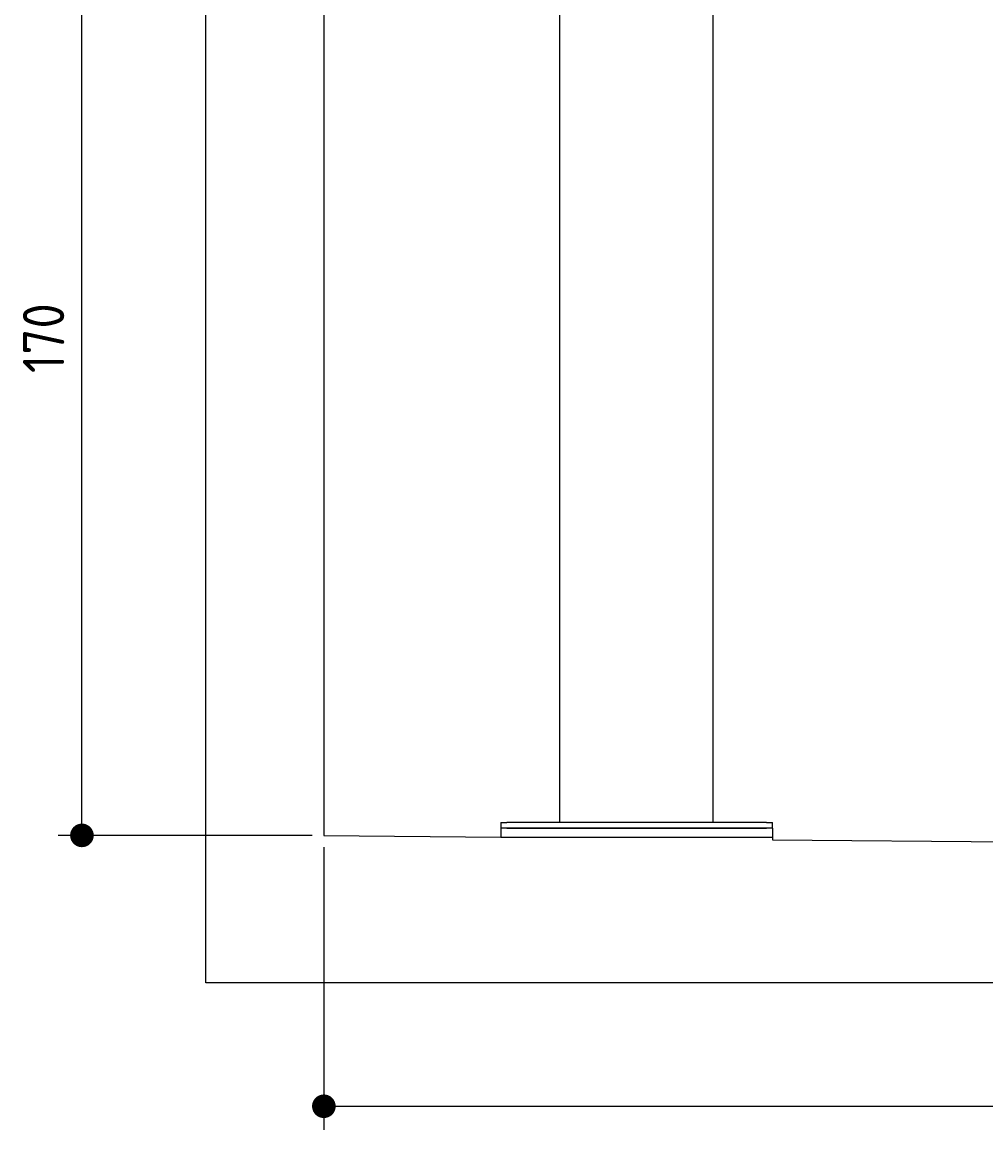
# Model space of a CAD drawing. Extents: x 562 to 7231, y 5917 to 11876.
# Tile 1 of 69: x 562 to 2195, y 5917 to 7794. Entities that reach past the tile are written whole.
import ezdxf

# ---------------------------------------------------------------- set-up
doc = ezdxf.new("R2010")
doc.units = 0
doc.layers.get('0').update_dxf_attribs({"linetype": 'CONTINUOUS'})
doc.layers.get('DEFPOINTS').update_dxf_attribs({"linetype": 'CONTINUOUS'})
doc.layers.add('4', color=3, linetype='CONTINUOUS')
doc.styles.get("Standard").update_dxf_attribs({"font": 'ISOCP.SHX'})
doc.dimstyles.get("Standard").update_dxf_attribs({"dimtxt": 6, "dimasz": 10, "dimexe": 0.18, "dimexo": 0.0625, "dimgap": 2, "dimtad": 1, "dimzin": 0, "dimcen": 0.09, "dimazin": 3, "dimtfac": 1, "dimtofl": 0, "dimtmove": 0, "dimatfit": 3})

# ---------------------------------------------------------------- blocks, each defined once
blk = doc.blocks.new('PUNKT')
at = {"layer": '4', "color": 0, "linetype": 'BYBLOCK'}
blk.add_line((-0.5, 0), (-1, 0), dxfattribs=at)
at = {"layer": '4', "color": 0, "linetype": 'BYBLOCK', "const_width": 0.5}
blk.add_lwpolyline([(-0.25, 0, 1), (0.25, 0, 1)], format="xyb", close=True, dxfattribs=at)
blk = doc.blocks.new('*U23')
at = {"layer": '4', "color": 2}
blk.add_text('170', height=70, rotation=90, dxfattribs=at).set_placement((632.8, 7199.4))
blk = doc.blocks.new('*D6')
at = {"layer": '4'}
for p, q in [((852.8, 8115.9), (622.8, 8115.9)), ((662.8, 6455.9), (662.8, 8075.9)), ((1052.8, 6415.9), (622.8, 6415.9))]:
    blk.add_line(p, q, dxfattribs=at)
blk.add_blockref('*U23', (0, 0))
at = {"layer": '4', "xscale": 40, "yscale": 40, "zscale": 40}
for p, rotation in [((662.8, 8115.9), 90), ((662.8, 6415.9), 270)]:
    blk.add_blockref('PUNKT', p, dxfattribs=dict(at, rotation=rotation))
blk = doc.blocks.new('*U30')
at = {"layer": '4', "color": 2}
blk.add_text('520', height=70, dxfattribs=at).set_placement((3599.2, 5986.8))
blk = doc.blocks.new('*D12')
at = {"layer": '4'}
for p, q in [((1072.8, 6395.9), (1072.8, 5916.8)), ((6272.8, 6345.9), (6272.8, 5916.8)), ((1112.8, 5956.8), (6232.8, 5956.8))]:
    blk.add_line(p, q, dxfattribs=at)
at = {"layer": 'DEFPOINTS', "color": 0}
for p in [(1072.8, 6415.9), (6272.8, 6365.9), (6272.8, 5956.8)]:
    blk.add_point(p, dxfattribs=at)
blk.add_blockref('*U30', (0, 0))
at = {"layer": '4', "xscale": 40, "yscale": 40, "zscale": 40, "rotation": 180}
blk.add_blockref('PUNKT', (1072.8, 5956.8), dxfattribs=at)
at = {"layer": '4', "xscale": 40, "yscale": 40, "zscale": 40}
blk.add_blockref('PUNKT', (6272.8, 5956.8), dxfattribs=at)

msp = doc.modelspace()

# ---------------------------------------------------------------- linework, layer by layer
for p, q in [((872.775, 6165.902), (872.775, 11565.902)), ((1072.775, 11365.902), (1072.775, 6415.902)), ((1472.775, 6438.018), (1472.775, 7908.018)), ((1732.775, 6438.018), (1732.775, 7908.018)), ((1372.775, 6438.018), (1372.775, 6428.018)), ((1372.775, 6438.018), (1382.775, 6438.018)), ((1372.775, 6428.018), (1372.775, 6413.018)), ((1832.775, 6428.018), (1372.775, 6428.018)), ((1822.775, 6438.018), (1382.775, 6438.018)), ((1382.775, 6428.018), (1822.775, 6428.018)), ((1822.775, 6438.018), (1832.775, 6438.018)), ((1832.775, 6428.018), (1832.775, 6438.018)), ((1832.775, 6428.018), (1832.775, 6413.018)), ((1072.775, 6415.902), (1372.775, 6413.018)), ((1372.775, 6413.018), (1832.775, 6413.018)), ((1832.775, 6413.018), (1832.775, 6408.594)), ((1832.775, 6408.594), (4716.546, 6380.866)), ((6472.775, 6165.902), (872.775, 6165.902))]:
    msp.add_line(p, q)

# ---------------------------------------------------------------- dimensions: what is measured, and where the dimension line sits
at = {"layer": '4'}
for base, p2, angle, picture, middle in [((662.772, 8115.902), (872.775, 8115.902), 90, '*D6', (597.772, 7265.902)), ((6272.775, 5956.807), (6272.775, 6365.902), 0, '*D12', (3672.775, 6021.814))]:
    dim = msp.add_linear_dim(base=base, p1=(1072.775, 6415.902), p2=p2, angle=angle, dimstyle='Standard', dxfattribs=at)
    dim.commit()
    dim.dimension.update_dxf_attribs({"geometry": picture, "text_midpoint": middle})

doc.saveas('drawing.dxf')
